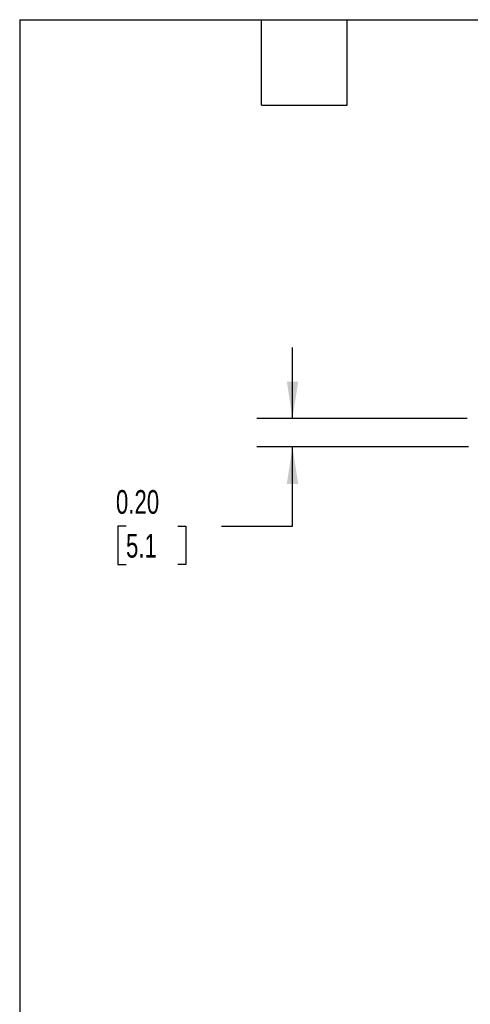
# Model space of a CAD drawing. Header units: inches. Extents: x 0.5 to 21.5, y 0.5 to 16.5.
# Tile 7 of 22: x 0.5 to 3.7, y 9.6 to 16.5. Entities that reach past the tile are written whole.
import ezdxf

# ---------------------------------------------------------------- set-up
doc = ezdxf.new("R2010")
doc.units = ezdxf.units.IN
doc.header["$LTSCALE"] = 2
doc.header["$MEASUREMENT"] = 0
doc.linetypes.add('SLD-Solid', pattern=[0])
doc.layers.add('DIMENSIONS', color=140, linetype='SLD-Solid', lineweight=25)
doc.layers.add('TEXT', color=140, linetype='SLD-Solid', lineweight=25)
doc.styles.add('SLDTEXTSTYLE0', font='TXT', dxfattribs={"width": 0.7})
doc.dimstyles.new('SLDDIMSTYLE2', dxfattribs={"dimtxt": 0.169922, "dimasz": 0.26, "dimexe": 0, "dimexo": 0.0625, "dimgap": 0.04248, "dimtad": 0, "dimtih": 1, "dimtoh": 1, "dimrnd": 1e-09, "dimzin": 0, "dimdsep": 46, "dimtxsty": 'SLDTEXTSTYLE0', "dimsah": 1, "dimcen": 0.09, "dimadec": 0, "dimazin": 0, "dimtfac": 1, "dimtmove": 0, "dimatfit": 0, "dimfxl": 0, "dimfrac": 2, "dimtolj": 1, "dimtzin": 12, "dimarcsym": 0})

# ---------------------------------------------------------------- blocks, each defined once
blk = doc.blocks.new('_D_13')
at = {"layer": 'DIMENSIONS'}
for p, q in [((2.417, 13.6952), (2.417, 14.1952)), ((3.6445, 13.6952), (2.167, 13.6952)), ((3.653, 13.4952), (2.167, 13.4952)), ((2.417, 12.9393), (2.417, 13.4952)), ((1.247, 12.9393), (1.19, 12.9393)), ((1.19, 12.9393), (1.19, 12.6693)), ((1.6106, 12.9393), (1.6677, 12.9393)), ((1.6677, 12.9393), (1.6677, 12.6693)), ((1.917, 12.9393), (2.417, 12.9393)), ((1.19, 12.6693), (1.247, 12.6693)), ((1.6677, 12.6693), (1.6106, 12.6693))]:
    blk.add_line(p, q, dxfattribs=at)
for points in [[(2.417, 13.6952), (2.457, 13.9552), (2.377, 13.9552)], [(2.417, 13.4952), (2.377, 13.2352), (2.457, 13.2352)]]:
    blk.add_solid(points, dxfattribs=at)
at = {"layer": 'DIMENSIONS', "char_height": 0.16667, "attachment_point": 1, "style": 'SLDTEXTSTYLE0'}
for s, insert in [('0.20', (1.1763, 13.1922)), ('5.1', (1.247, 12.8841))]:
    blk.add_mtext(s, dxfattribs=dict(at, insert=insert))

msp = doc.modelspace()

# ---------------------------------------------------------------- linework, layer by layer
at = {"layer": 'TEXT'}
for p, q in [((0.5, 16.5), (21.5, 16.5)), ((0.5, 16.5), (0.5, 0.5)), ((2.2, 15.9), (2.2, 16.5)), ((2.8, 15.9), (2.8, 16.5)), ((2.2, 15.9), (2.8, 15.9))]:
    msp.add_line(p, q, dxfattribs=at)

# ---------------------------------------------------------------- dimensions: what is measured, and where the dimension line sits
at = {"layer": 'DIMENSIONS'}
dim = msp.add_linear_dim(base=(2.417, 13.4952), p1=(3.7445, 13.6952), p2=(3.753, 13.4952), angle=90, dimstyle='SLDDIMSTYLE2', dxfattribs=at)
dim.commit()
dim.dimension.update_dxf_attribs({"geometry": '_D_13', "text_midpoint": (2.417, 12.9393), "dimtype": 160})

doc.saveas('drawing.dxf')
